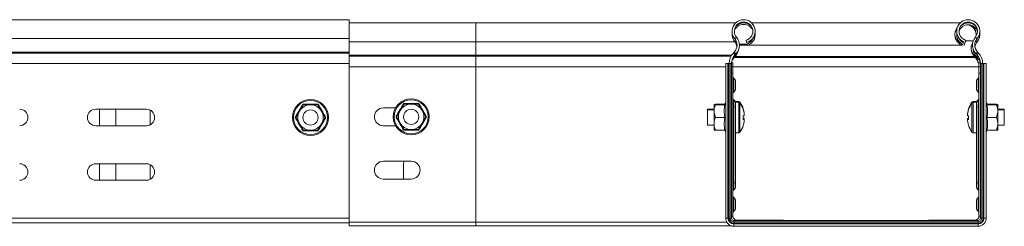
# Model space of a CAD drawing. Header units: millimetres. Extents: x 268 to 1703, y -1326 to 670.
# Tile 13 of 30: x 667 to 1055, y -655 to -573. Entities that reach past the tile are written whole.
import ezdxf

# ---------------------------------------------------------------- set-up
doc = ezdxf.new("R2010")
doc.units = ezdxf.units.MM
doc.linetypes.add('K5LT32768', pattern=[0])
doc.linetypes.add('K5LT32769', pattern=[0])

msp = doc.modelspace()

# ---------------------------------------------------------------- linework, layer by layer
at = {"color": 7, "linetype": 'K5LT32768', "lineweight": 15}
for p, q in [((796.89, -573.1), (528.89, -573.1)), ((796.89, -578.28), (796.89, -573.1)), ((846.89, -574.37), (796.89, -574.37)), ((949.41, -574.37), (846.89, -574.37)), ((952.56, -574.37), (950.97, -574.37)), ((954.15, -574.37), (952.56, -574.37)), ((1038.06, -574.37), (955.71, -574.37)), ((1040.45, -574.37), (1039.62, -574.37)), ((796.89, -581.82), (796.89, -578.28)), ((528.89, -580.56), (796.89, -580.56)), ((796.89, -581.82), (846.89, -581.82)), ((796.89, -583.74), (796.89, -581.82)), ((846.89, -581.82), (949.06, -581.82)), ((846.89, -587.13), (846.89, -581.82)), ((949.06, -580.56), (949.75, -579.98)), ((949.06, -581.82), (949.48, -581.47)), ((949.79, -581.88), (949.48, -581.47)), ((950.86, -582.67), (953.95, -582.67)), ((953.74, -582.05), (953.51, -581.18)), ((954.14, -583.18), (953.95, -582.67)), ((1038.86, -583.18), (1038.86, -582.81)), ((1039.63, -583.18), (1039.87, -582.53)), ((1040.03, -582.05), (1040.27, -581.18)), ((1044.71, -580.56), (1044.02, -579.98)), ((1044.67, -580.61), (1044.17, -581.37)), ((528.89, -585.87), (796.89, -585.87)), ((528.89, -586.23), (796.89, -586.23)), ((796.89, -585.87), (796.89, -583.74)), ((796.89, -586.23), (796.89, -585.87)), ((796.89, -590.36), (796.89, -586.23)), ((948.88, -585.87), (948.54, -586.23)), ((948.54, -586.23), (949.19, -586.85)), ((948.88, -585.87), (949.53, -586.49)), ((949.53, -586.49), (949.19, -586.85)), ((950.88, -583.18), (954.14, -583.18)), ((954.14, -583.18), (1038.86, -583.18)), ((1044.89, -585.87), (1044.24, -586.49)), ((1044.58, -586.85), (1044.24, -586.49)), ((1045.24, -586.23), (1044.58, -586.85)), ((1045.24, -586.23), (1044.89, -585.87)), ((528.89, -590.36), (796.89, -590.36)), ((796.89, -587.13), (846.89, -587.13)), ((796.89, -587.49), (846.89, -587.49)), ((796.89, -651.3), (796.89, -590.36)), ((846.89, -587.49), (846.89, -587.13)), ((846.89, -591.63), (846.89, -587.49)), ((946.39, -590.36), (945.49, -590.36)), ((945.49, -590.36), (945.49, -651.3)), ((946.39, -590.36), (946.39, -651.3)), ((946.68, -590.36), (946.39, -590.36)), ((946.68, -590.36), (946.68, -651.3)), ((947.2, -590.36), (946.68, -590.36)), ((947.2, -590.36), (947.2, -651.3)), ((947.79, -590.36), (947.2, -590.36)), ((947.79, -590.1), (948.34, -590.1)), ((947.79, -590.36), (947.79, -651.3)), ((948.34, -591.51), (948.34, -590.1)), ((948.93, -587.87), (949.28, -587.51)), ((1043.62, -587.61), (1043.62, -587.13)), ((1043.62, -587.13), (1043.96, -587.49)), ((1043.62, -587.61), (1043.96, -587.98)), ((1043.96, -587.98), (1043.96, -587.49)), ((1044.38, -587.61), (1044.73, -587.98)), ((1045.98, -590.1), (1045.44, -590.1)), ((1045.44, -590.1), (1045.44, -591.51)), ((1045.99, -651.3), (1045.99, -590.36)), ((1045.99, -590.36), (1046.57, -590.36)), ((1046.57, -651.3), (1046.57, -590.36)), ((1046.57, -590.36), (1047.09, -590.36)), ((1047.09, -651.3), (1047.09, -590.36)), ((1047.09, -590.36), (1047.39, -590.36)), ((1047.39, -651.3), (1047.39, -590.36)), ((1047.39, -590.36), (1048.29, -590.36)), ((1048.29, -651.3), (1048.29, -590.36)), ((796.89, -652.87), (796.89, -591.63)), ((796.89, -591.63), (846.89, -591.63)), ((846.89, -652.87), (846.89, -591.63)), ((947.79, -594.1), (948.34, -594.1)), ((948.34, -594.1), (948.34, -591.51)), ((948.34, -594.1), (948.34, -650.57)), ((1045.42, -591.63), (1045.44, -591.63)), ((1045.44, -591.51), (1045.44, -594.1)), ((1045.44, -650.57), (1045.44, -594.1)), ((1045.99, -594.1), (1045.44, -594.1)), ((948.67, -601.6), (948.67, -596.2)), ((949.34, -597.6), (949.34, -600.2)), ((1044.44, -600.2), (1044.44, -597.6)), ((1045.1, -596.2), (1045.1, -601.6)), ((818.35, -606.11), (818.5, -606.37)), ((824.42, -606.11), (824.27, -606.37)), ((945.49, -605.46), (945.25, -606.11)), ((945.49, -605.71), (945.25, -606.36)), ((950.66, -605.37), (949.18, -605.37)), ((950.66, -605.62), (949.27, -605.62)), ((949.34, -606.1), (949.34, -607.4)), ((1044.59, -605.37), (1043.11, -605.37)), ((1044.5, -605.62), (1043.11, -605.62)), ((1044.44, -607.4), (1044.44, -606.1)), ((1048.52, -606.11), (1048.29, -605.46)), ((1048.52, -606.36), (1048.29, -605.71)), ((696.89, -608.37), (716.89, -608.37)), ((698.39, -614.38), (698.39, -608.37)), ((704.89, -608.37), (704.89, -614.38)), ((718.39, -614.38), (718.39, -608.74)), ((775.86, -611.62), (777.31, -609.12)), ((777.31, -609.12), (778.75, -606.62)), ((778.6, -606.36), (778.75, -606.62)), ((778.75, -606.62), (781.64, -606.62)), ((781.64, -606.62), (784.52, -606.62)), ((784.67, -606.36), (784.52, -606.62)), ((784.52, -606.62), (785.97, -609.12)), ((785.97, -609.12), (787.41, -611.62)), ((810.39, -607.87), (815.21, -607.87)), ((815.61, -611.37), (817.06, -608.87)), ((817.06, -608.87), (818.5, -606.37)), ((818.5, -606.37), (821.39, -606.37)), ((821.39, -606.37), (824.27, -606.37)), ((824.27, -606.37), (825.72, -608.87)), ((825.72, -608.87), (827.16, -611.37)), ((940.89, -608.37), (938.34, -608.37)), ((938.34, -608.37), (938.34, -608.62)), ((940.89, -608.62), (938.34, -608.62)), ((938.34, -608.62), (938.34, -614.62)), ((940.89, -606.37), (940.89, -606.62)), ((940.89, -606.62), (941.49, -606.62)), ((940.89, -606.62), (940.89, -609.12)), ((940.89, -614.12), (940.89, -609.12)), ((941.49, -606.37), (941.43, -606.58)), ((945.17, -606.37), (941.49, -606.37)), ((945.17, -606.62), (941.49, -606.62)), ((945.25, -606.35), (945.17, -606.37)), ((948.34, -607.4), (948.67, -607.4)), ((948.67, -637.4), (948.67, -607.4)), ((948.67, -607.4), (949.34, -607.4)), ((949.34, -607.4), (949.34, -637.4)), ((952.82, -610.05), (952.82, -610.01)), ((1040.95, -610.01), (1040.95, -610.05)), ((1044.44, -607.4), (1045.1, -607.4)), ((1044.44, -637.4), (1044.44, -607.4)), ((1045.44, -607.4), (1045.1, -607.4)), ((1045.1, -607.4), (1045.1, -637.4)), ((1048.52, -606.35), (1048.6, -606.37)), ((1048.6, -606.37), (1052.29, -606.37)), ((1048.6, -606.62), (1052.29, -606.62)), ((1052.29, -606.62), (1052.89, -606.62)), ((1052.89, -606.62), (1052.89, -606.37)), ((1052.89, -609.12), (1052.89, -606.62)), ((1055.44, -608.37), (1052.89, -608.37)), ((1055.44, -608.62), (1052.89, -608.62)), ((1052.89, -614.12), (1052.89, -609.12)), ((1055.44, -608.62), (1055.44, -608.37)), ((1055.44, -611.69), (1055.44, -608.62)), ((775.57, -611.62), (775.86, -611.62)), ((777.31, -614.12), (775.86, -611.62)), ((785.97, -614.12), (787.41, -611.62)), ((787.41, -611.62), (787.7, -611.62)), ((815.32, -611.37), (815.61, -611.37)), ((817.06, -613.87), (815.61, -611.37)), ((818.5, -616.37), (817.06, -613.87)), ((824.27, -616.37), (825.72, -613.87)), ((825.72, -613.87), (827.16, -611.37)), ((827.16, -611.37), (827.45, -611.37)), ((945.17, -611.62), (941.49, -611.62)), ((945.17, -611.62), (945.49, -611.62)), ((952.42, -612.04), (952.82, -612.04)), ((952.42, -612.29), (952.82, -612.29)), ((952.82, -612.36), (952.44, -612.36)), ((952.82, -610.05), (952.82, -610.26)), ((952.82, -610.3), (952.82, -610.26)), ((952.82, -610.3), (952.82, -610.94)), ((952.82, -612.11), (952.82, -612.04)), ((952.82, -612.11), (952.82, -612.29)), ((952.82, -612.36), (952.82, -612.29)), ((952.82, -612.36), (952.82, -612.97)), ((1040.95, -610.26), (1040.95, -610.05)), ((1040.95, -610.26), (1040.95, -610.3)), ((1040.95, -610.94), (1040.95, -610.3)), ((1040.95, -612.04), (1040.95, -612.11)), ((1040.95, -612.04), (1041.35, -612.04)), ((1040.95, -612.29), (1040.95, -612.11)), ((1040.95, -612.29), (1040.95, -612.36)), ((1040.95, -612.29), (1041.35, -612.29)), ((1040.95, -612.97), (1040.95, -612.36)), ((1041.33, -612.36), (1040.95, -612.36)), ((1048.29, -611.62), (1048.6, -611.62)), ((1048.6, -611.62), (1052.29, -611.62)), ((1055.44, -614.62), (1055.44, -611.69)), ((716.89, -614.87), (696.89, -614.87)), ((698.42, -614.87), (698.39, -614.38)), ((704.89, -614.38), (704.85, -614.87)), ((718.39, -614.5), (718.39, -614.38)), ((778.75, -616.62), (777.31, -614.12)), ((778.75, -616.62), (778.6, -616.87)), ((781.64, -616.62), (778.75, -616.62)), ((784.52, -616.62), (781.64, -616.62)), ((784.52, -616.62), (785.97, -614.12)), ((784.52, -616.62), (784.67, -616.87)), ((815.21, -614.87), (810.39, -614.87)), ((818.5, -616.37), (818.35, -616.62)), ((821.39, -616.37), (818.5, -616.37)), ((824.27, -616.37), (821.39, -616.37)), ((824.27, -616.37), (824.42, -616.62)), ((938.34, -614.62), (940.89, -614.62)), ((940.89, -614.12), (940.89, -616.62)), ((941.49, -616.62), (940.89, -616.62)), ((945.17, -616.62), (941.49, -616.62)), ((945.25, -616.87), (945.49, -617.52)), ((949.34, -617.62), (950.66, -617.62)), ((1043.11, -617.62), (1044.44, -617.62)), ((1048.29, -617.52), (1048.52, -616.87)), ((1048.6, -616.62), (1052.29, -616.62)), ((1052.89, -616.62), (1052.29, -616.62)), ((1052.89, -616.62), (1052.89, -614.12)), ((1052.89, -614.62), (1055.44, -614.62)), ((810.39, -628.87), (821.39, -628.87)), ((818.39, -629.88), (818.55, -628.87)), ((696.89, -629.87), (716.89, -629.87)), ((698.39, -636.37), (698.39, -629.88)), ((704.89, -629.88), (704.89, -636.37)), ((718.39, -636), (718.39, -630.24)), ((818.39, -635.87), (818.39, -629.88)), ((716.89, -636.37), (696.89, -636.37)), ((821.39, -635.87), (810.39, -635.87)), ((948.34, -637.4), (948.67, -637.4)), ((949.34, -637.4), (948.67, -637.4)), ((949.34, -637.4), (949.34, -638.7)), ((1044.44, -638.7), (1044.44, -637.4)), ((1045.1, -637.4), (1044.44, -637.4)), ((1045.1, -637.4), (1045.44, -637.4)), ((948.67, -648.6), (948.67, -643.2)), ((949.34, -644.6), (949.34, -647.2)), ((1044.44, -647.2), (1044.44, -644.6)), ((1045.1, -643.2), (1045.1, -648.6)), ((528.89, -651.3), (796.89, -651.3)), ((946.39, -651.3), (945.49, -651.3)), ((946.68, -651.3), (946.39, -651.3)), ((947.2, -651.3), (946.68, -651.3)), ((947.79, -651.3), (947.2, -651.3)), ((948.69, -652.2), (948.69, -652.79)), ((948.69, -652.2), (1045.09, -652.2)), ((949.84, -652.07), (964.3, -652.07)), ((964.3, -652.2), (964.3, -652.07)), ((966.89, -652.07), (964.3, -652.07)), ((968.3, -652.07), (966.89, -652.07)), ((968.3, -652.2), (968.3, -652.07)), ((1025.47, -652.2), (1025.47, -652.07)), ((1026.88, -652.07), (1025.47, -652.07)), ((1029.47, -652.07), (1026.88, -652.07)), ((1029.47, -652.2), (1029.47, -652.07)), ((1029.47, -652.07), (1043.94, -652.07)), ((1045.09, -652.2), (1045.09, -652.79)), ((1045.99, -651.3), (1046.57, -651.3)), ((1046.57, -651.3), (1047.09, -651.3)), ((1047.09, -651.3), (1047.39, -651.3)), ((1047.39, -651.3), (1048.29, -651.3)), ((528.89, -653.1), (796.89, -653.1)), ((796.89, -652.87), (846.89, -652.87)), ((796.89, -654.37), (796.89, -652.87)), ((796.89, -654.37), (846.89, -654.37)), ((846.89, -654.37), (846.89, -652.87)), ((846.89, -654.37), (947.77, -654.37)), ((948.69, -652.79), (948.69, -653.31)), ((948.69, -652.79), (1045.09, -652.79)), ((948.69, -653.31), (948.69, -653.6)), ((948.69, -653.31), (1045.09, -653.31)), ((948.69, -653.6), (948.69, -654.5)), ((948.69, -653.6), (1045.09, -653.6)), ((948.69, -654.5), (1045.09, -654.5)), ((1045.09, -652.79), (1045.09, -653.31)), ((1045.09, -653.31), (1045.09, -653.6)), ((1045.09, -653.6), (1045.09, -654.5))]:
    msp.add_line(p, q, dxfattribs=at)
at = {"color": 8, "linetype": 'K5LT32769', "lineweight": 15, "true_color": 0x808080}
for p, q in [((846.89, -581.82), (846.89, -574.37)), ((1036.94, -581.37), (1037.38, -581.37)), ((1038.25, -581.37), (1038.6, -581.37)), ((1040.21, -581.37), (1043.21, -581.37)), ((1044.18, -581.38), (1044.71, -581.82)), ((846.89, -587.13), (947.83, -587.13)), ((846.89, -587.49), (947.61, -587.49)), ((948.62, -587.57), (948.93, -587.87)), ((948.84, -587.98), (1043.96, -587.98)), ((948.91, -587.16), (949.28, -587.51)), ((949.18, -587.61), (1043.62, -587.61)), ((1044.86, -587.16), (1044.38, -587.61)), ((1044.73, -587.98), (1045.15, -587.57)), ((846.89, -591.63), (945.49, -591.63)), ((947.79, -591.51), (948.34, -591.51)), ((948.34, -591.63), (1045.42, -591.63)), ((1045.99, -591.51), (1045.44, -591.51)), ((948.67, -607.4), (948.67, -604.7)), ((950.66, -605.37), (950.66, -605.62)), ((950.66, -605.62), (950.66, -617.62)), ((951.1, -605.59), (951.1, -605.84)), ((951.1, -605.84), (951.1, -617.39)), ((1042.67, -605.84), (1042.67, -605.59)), ((1042.67, -611.76), (1042.67, -605.84)), ((1043.11, -605.62), (1043.11, -605.37)), ((1043.11, -611.77), (1043.11, -605.62)), ((1045.1, -604.7), (1045.1, -607.4)), ((945.14, -606.62), (945.17, -606.37)), ((1048.6, -606.37), (1048.63, -606.62)), ((1042.67, -617.39), (1042.67, -611.76)), ((1043.11, -617.62), (1043.11, -611.77)), ((948.67, -640.1), (948.67, -637.4)), ((1045.1, -637.4), (1045.1, -640.1)), ((947.79, -650.57), (948.34, -650.57)), ((949.84, -652.2), (949.84, -652.07)), ((966.89, -652.2), (966.89, -652.07)), ((1026.88, -652.2), (1026.88, -652.07)), ((1043.94, -652.07), (1043.94, -652.2)), ((1045.44, -650.57), (1045.99, -650.57)), ((846.89, -652.87), (945.89, -652.87))]:
    msp.add_line(p, q, dxfattribs=at)
at = {"color": 7, "linetype": 'K5LT32768', "const_width": 0.15}
for points in [[(949.48, -581.47), (948.87, -580.46), (948.75, -580.14)], [(952.42, -608.29), (952.43, -608.28), (952.44, -608.28), (952.44, -608.27), (952.44, -608.26), (952.44, -608.26)], [(952.42, -608.54), (952.43, -608.53), (952.44, -608.53), (952.44, -608.52), (952.44, -608.51), (952.44, -608.51)], [(952.42, -614.69), (952.43, -614.7), (952.44, -614.71), (952.44, -614.71), (952.44, -614.72), (952.44, -614.72), (952.44, -614.73), (952.43, -614.73), (952.42, -614.73)], [(1041.35, -614.73), (1041.34, -614.73), (1041.34, -614.73), (1041.33, -614.72), (1041.33, -614.72), (1041.33, -614.71), (1041.34, -614.71), (1041.34, -614.7), (1041.35, -614.69)]]:
    msp.add_lwpolyline(points, dxfattribs=at)
at = {"color": 7, "linetype": 'K5LT32768', "lineweight": 15}
for centre, radius in [((781.64, -611.62), 7.1), ((781.64, -611.62), 6.73), ((821.39, -611.37), 7.1), ((821.39, -611.37), 6.73), ((781.64, -611.62), 3), ((821.39, -611.37), 3)]:
    msp.add_circle(centre, radius, dxfattribs=at)
for centre, radius, start, end in [((952.56, -577.65), 4.55, 285, 219.6825), ((952.56, -577.65), 3.65, 285, 219.6825), ((952.56, -578.92), 4, 25.0021, 154.9979), ((952.56, -578.92), 4.55, 51.2497, 128.7503), ((1041.21, -577.65), 4.55, 320.3175, 255), ((1041.21, -577.65), 3.65, 320.3175, 255), ((1041.21, -578.92), 4.55, 51.2497, 128.7503), ((1040.45, -578.92), 4.55, 90, 103.531), ((952.56, -578.92), 4.55, 172.0057, 219.6825), ((952.56, -578.92), 4.55, 290.35, 7.9943), ((1040.45, -578.92), 4.55, 139.4822, 249.65), ((1041.21, -578.92), 4.55, 172.0057, 249.65), ((1041.21, -578.92), 3.85, 18.5593, 161.4407), ((1040.45, -578.92), 3.85, 347.7283, 84.2954), ((1041.21, -578.92), 4.55, 320.3175, 7.9943), ((945.98, -583.11), 4, 316.4642, 39.6825), ((945.98, -584.38), 4, 9.1023, 39.6825), ((945.98, -583.11), 4.9, 316.4642, 39.6825), ((952.56, -578.92), 4, 290.35, 342.1657), ((1041.21, -578.92), 3.85, 206.042, 249.65), ((1047.03, -584.38), 4.7, 147.7335, 223.5358), ((1047.79, -583.11), 4.9, 140.3175, 223.5358), ((1047.79, -583.11), 4, 140.3175, 223.5358), ((1047.79, -584.38), 4, 140.3175, 170.8977), ((952.89, -590.36), 6, 136.4642, 180), ((945.98, -584.38), 4.55, 316.4642, 351.4822), ((1047.79, -584.38), 4.7, 181.5333, 223.5358), ((1040.89, -590.36), 6, 0, 43.5358), ((952.89, -590.36), 5.1, 136.4642, 180), ((952.89, -591.63), 5.45, 136.4642, 157.4319), ((1040.12, -591.63), 5.3, 0, 43.5358), ((1040.89, -590.36), 5.1, 0, 43.5358), ((1040.89, -591.63), 5.3, 16.7617, 43.5358), ((949.24, -595.5), 0.9, 180, 230.9772), ((947.54, -597.6), 1.8, 0, 50.9772), ((1046.24, -597.6), 1.8, 129.0228, 180), ((1044.54, -595.5), 0.9, 309.0228, 0), ((949.24, -602.3), 0.9, 129.0228, 180), ((947.54, -600.2), 1.8, 309.0228, 0), ((1046.24, -600.2), 1.8, 180, 230.9772), ((1044.54, -602.3), 0.9, 0, 50.9772), ((944.9, -606.01), 0.36, 270, 341.5976), ((949.24, -604), 0.9, 180, 230.9772), ((947.54, -606.1), 1.8, 0, 50.9772), ((950.66, -605.91), 0.54, 35.2515, 90), ((950.66, -606.16), 0.54, 35.2515, 90), ((942.94, -611.37), 10, 18.087, 35.2515), ((942.94, -611.62), 10, 18.087, 35.2515), ((1050.84, -611.37), 10, 144.7485, 161.913), ((1050.84, -611.62), 10, 144.7485, 161.913), ((1043.11, -605.91), 0.54, 90, 144.7485), ((1043.11, -606.16), 0.54, 90, 144.7485), ((1046.24, -606.1), 1.8, 129.0228, 180), ((1044.54, -604), 0.9, 309.0228, 0), ((1048.87, -606.01), 0.36, 197.9785, 270), ((666.89, -611.62), 3.25, 270, 90), ((696.89, -611.62), 3.25, 90, 270), ((716.89, -611.62), 3.25, 270, 90), ((781.64, -611.62), 5, 150, 210), ((781.64, -611.62), 5, 90, 150), ((781.64, -611.62), 5, 30, 90), ((781.64, -611.62), 5, 330, 30), ((810.39, -611.37), 3.5, 90, 270), ((821.39, -611.37), 5, 150, 210), ((821.39, -611.37), 5, 90, 150), ((821.39, -611.37), 5, 30, 90), ((821.39, -611.37), 5, 330, 30), ((944.9, -606.26), 0.36, 270, 341.5976), ((942.94, -611.35), 9.97, 7.7088, 18.0662), ((942.94, -611.38), 9.97, 7.7088, 18.0662), ((942.94, -611.6), 9.97, 7.7088, 18.0662), ((942.94, -611.63), 9.97, 7.7089, 18.0661), ((1050.83, -611.35), 9.97, 161.9337, 172.2913), ((1050.83, -611.38), 9.97, 161.9337, 172.2913), ((1050.83, -611.6), 9.97, 161.9337, 172.2913), ((1050.83, -611.63), 9.97, 161.9338, 172.2912), ((1041.38, -608.25), 0.0471, 191.9824, 240.0789), ((1041.38, -608.5), 0.0471, 191.9982, 240.0762), ((1048.87, -606.26), 0.36, 197.9785, 270), ((821.39, -611.37), 5, 210, 270), ((821.39, -611.37), 5, 270, 330), ((941.41, -611.54), 11.03, 359.5944, 3.6876), ((952.15, -606.66), 4.33, 273.5911, 278.9305), ((941.4, -611.69), 11.04, 356.315, 3.685), ((952.15, -616.33), 4.34, 81.071, 86.4074), ((952.15, -607.83), 4.34, 273.5926, 278.929), ((952.15, -616.58), 4.34, 81.0735, 86.407), ((952.15, -608.07), 4.34, 273.593, 278.9265), ((942.94, -611.63), 9.97, 341.934, 352.2911), ((941.39, -611.44), 11.05, 359.3521, 2.3908), ((941.4, -611.29), 11.04, 359.5952, 1.5865), ((1041.62, -606.66), 4.33, 261.0695, 266.4089), ((1041.62, -616.33), 4.34, 93.5925, 98.9291), ((1041.62, -607.83), 4.34, 261.0709, 266.4075), ((1041.62, -616.58), 4.34, 93.5929, 98.9266), ((1041.62, -608.07), 4.34, 261.0734, 266.4071), ((1050.83, -611.63), 9.97, 187.7088, 198.0661), ((1052.36, -611.54), 11.03, 176.3126, 179.755), ((1052.37, -611.69), 11.04, 176.3144, 183.6856), ((1052.38, -611.44), 11.05, 177.6095, 180.6483), ((1052.29, -611.29), 10.96, 178.4054, 180.4107), ((781.64, -611.62), 5, 210, 270), ((781.64, -611.62), 5, 270, 330), ((944.9, -616.98), 0.36, 17.9785, 90), ((950.66, -617.08), 0.54, 270, 324.7485), ((942.94, -611.62), 10, 324.7485, 341.913), ((1050.84, -611.62), 10, 198.087, 215.2515), ((1043.11, -617.08), 0.54, 215.2515, 270), ((1048.87, -616.98), 0.36, 90, 161.5976), ((810.39, -632.37), 3.5, 90, 270), ((821.39, -632.37), 3.5, 270, 90), ((666.89, -633.12), 3.25, 270, 90), ((696.89, -633.12), 3.25, 90, 270), ((716.89, -633.12), 3.25, 270, 90), ((949.24, -640.8), 0.9, 129.0228, 180), ((947.54, -638.7), 1.8, 309.0228, 0), ((1046.24, -638.7), 1.8, 180, 230.9772), ((1044.54, -640.8), 0.9, 0, 50.9772), ((949.24, -642.5), 0.9, 180, 230.9772), ((947.54, -644.6), 1.8, 0, 50.9772), ((1046.24, -644.6), 1.8, 129.0228, 180), ((1044.54, -642.5), 0.9, 309.0228, 0), ((949.24, -649.3), 0.9, 129.0228, 180), ((947.54, -647.2), 1.8, 309.0228, 0), ((1046.24, -647.2), 1.8, 180, 230.9772), ((1044.54, -649.3), 0.9, 0, 50.9772), ((948.69, -651.3), 3.2, 180, 270), ((948.69, -651.3), 2.3, 180, 270), ((948.69, -651.3), 2.01, 180, 270), ((948.69, -651.3), 1.49, 180, 270), ((948.69, -651.3), 0.9, 180, 270), ((949.84, -650.57), 1.5, 180, 270), ((1043.94, -650.57), 1.5, 270, 0), ((1045.09, -651.3), 2.3, 270, 0), ((1045.09, -651.3), 3.2, 270, 0), ((1045.09, -651.3), 2.01, 270, 0), ((1045.09, -651.3), 1.49, 270, 0), ((1045.09, -651.3), 0.9, 270, 0)]:
    msp.add_arc(centre, radius, start, end, dxfattribs=at)
for centre, major_axis, ratio, start_param, end_param in [((1040.45, -578.92), (0, 4.55), 0.846154, 6.191943, 6.283185), ((1040.45, -578.92), (4.55, 0), 0.846154, 2.509701, 4.158159), ((1040.45, -578.92), (0, 4.55), 0.846154, 4.542093, 5.560921), ((1047.03, -584.38), (4.7, 0), 0.851064, 2.622912, 3.901436), ((1040.12, -591.63), (0, 6), 0.883333, 4.712389, 5.472232)]:
    msp.add_ellipse(centre, major_axis=major_axis, ratio=ratio, start_param=start_param, end_param=end_param, dxfattribs=at)
for points, knots in [([(815.32, -611.37), (815.44, -611.16), (816.04, -610.14), (817.07, -608.37), (817.95, -606.83), (818.35, -606.11)], [0, 0, 0, 0, 0.118084, 0.592259, 1, 1, 1, 1]), ([(818.35, -606.11), (818.59, -606.11), (819.77, -606.13), (821.82, -606.13), (823.6, -606.12), (824.42, -606.11)], [0, 0, 0, 0, 0.118083, 0.592259, 1, 1, 1, 1]), ([(824.42, -606.11), (824.53, -606.32), (825.12, -607.35), (826.13, -609.13), (827.04, -610.66), (827.45, -611.37)], [0, 0, 0, 0, 0.118083, 0.592258, 1, 1, 1, 1]), ([(775.57, -611.62), (775.69, -611.41), (776.29, -610.39), (777.32, -608.62), (778.2, -607.08), (778.6, -606.36)], [0, 0, 0, 0, 0.118083, 0.592258, 1, 1, 1, 1]), ([(778.6, -606.36), (778.84, -606.36), (780.02, -606.38), (782.07, -606.38), (783.85, -606.37), (784.67, -606.36)], [0, 0, 0, 0, 0.118082, 0.592259, 1, 1, 1, 1]), ([(784.67, -606.36), (784.78, -606.57), (785.37, -607.6), (786.38, -609.38), (787.29, -610.91), (787.7, -611.62)], [0, 0, 0, 0, 0.118083, 0.592259, 1, 1, 1, 1]), ([(941.49, -606.62), (941.21, -607.35), (940.9, -608.17), (940.89, -609.03), (940.89, -609.12)], [0, 0, 0, 0, 0.896038, 1, 1, 1, 1]), ([(940.89, -609.12), (940.97, -609.8), (941.07, -610.66), (941.42, -611.46), (941.49, -611.62)], [0, 0, 0, 0, 0.801465, 1, 1, 1, 1]), ([(945.17, -611.62), (945.04, -610.8), (944.77, -609.13), (945.04, -607.46), (945.17, -606.62)], [0, 0, 0, 0, 0.492149, 1, 1, 1, 1]), ([(945.49, -606.46), (945.48, -606.46), (945.46, -606.5), (945.4, -606.55), (945.29, -606.61), (945.21, -606.61), (945.17, -606.62)], [0, 0, 0, 0, 0.019466, 0.36895, 0.683824, 1, 1, 1, 1]), ([(1048.29, -606.46), (1048.29, -606.46), (1048.31, -606.5), (1048.37, -606.55), (1048.48, -606.61), (1048.56, -606.61), (1048.6, -606.62)], [0, 0, 0, 0, 0.019466, 0.368938, 0.683832, 1, 1, 1, 1]), ([(1048.6, -606.62), (1048.73, -607.44), (1049, -609.1), (1048.74, -610.77), (1048.6, -611.62)], [0, 0, 0, 0, 0.492149, 1, 1, 1, 1]), ([(1052.89, -609.12), (1052.8, -608.43), (1052.7, -607.57), (1052.35, -606.77), (1052.29, -606.62)], [0, 0, 0, 0, 0.801461, 1, 1, 1, 1]), ([(1052.29, -611.62), (1052.56, -610.88), (1052.87, -610.06), (1052.88, -609.2), (1052.89, -609.12)], [0, 0, 0, 0, 0.896037, 1, 1, 1, 1]), ([(778.6, -616.87), (778.49, -616.66), (777.9, -615.63), (776.89, -613.85), (775.99, -612.32), (775.57, -611.62)], [0, 0, 0, 0, 0.118084, 0.592258, 1, 1, 1, 1]), ([(787.7, -611.62), (787.58, -611.82), (786.98, -612.84), (785.95, -614.61), (785.07, -616.16), (784.67, -616.87)], [0, 0, 0, 0, 0.118084, 0.592258, 1, 1, 1, 1]), ([(818.35, -616.62), (818.24, -616.41), (817.65, -615.38), (816.64, -613.6), (815.74, -612.07), (815.32, -611.37)], [0, 0, 0, 0, 0.118083, 0.592259, 1, 1, 1, 1]), ([(827.45, -611.37), (827.33, -611.57), (826.73, -612.59), (825.7, -614.36), (824.82, -615.91), (824.42, -616.62)], [0, 0, 0, 0, 0.118084, 0.592258, 1, 1, 1, 1]), ([(940.89, -614.12), (940.89, -613.99), (940.91, -613.17), (941.17, -612.32), (941.47, -611.64), (941.49, -611.62)], [0, 0, 0, 0, 0.148483, 0.965569, 1, 1, 1, 1]), ([(945.17, -616.62), (945.04, -615.8), (944.77, -614.13), (945.04, -612.46), (945.17, -611.62)], [0, 0, 0, 0, 0.49215, 1, 1, 1, 1]), ([(1048.6, -611.62), (1048.73, -612.44), (1049, -614.1), (1048.74, -615.77), (1048.6, -616.62)], [0, 0, 0, 0, 0.49215, 1, 1, 1, 1]), ([(1052.89, -614.12), (1052.88, -613.99), (1052.86, -613.17), (1052.6, -612.32), (1052.3, -611.64), (1052.29, -611.62)], [0, 0, 0, 0, 0.148483, 0.965568, 1, 1, 1, 1]), ([(784.67, -616.87), (784.43, -616.87), (783.25, -616.86), (781.2, -616.85), (779.42, -616.86), (778.6, -616.87)], [0, 0, 0, 0, 0.118085, 0.592259, 1, 1, 1, 1]), ([(824.42, -616.62), (824.18, -616.62), (823, -616.61), (820.95, -616.6), (819.17, -616.61), (818.35, -616.62)], [0, 0, 0, 0, 0.118083, 0.592258, 1, 1, 1, 1]), ([(941.49, -616.62), (941.39, -616.41), (941.05, -615.6), (940.95, -614.75), (940.89, -614.12)], [0, 0, 0, 0, 0.263252, 1, 1, 1, 1]), ([(945.17, -616.62), (945.21, -616.62), (945.29, -616.63), (945.4, -616.68), (945.46, -616.73), (945.48, -616.77), (945.49, -616.77)], [0, 0, 0, 0, 0.316176, 0.631062, 0.980549, 1, 1, 1, 1]), ([(1048.29, -616.77), (1048.29, -616.77), (1048.31, -616.73), (1048.37, -616.68), (1048.48, -616.63), (1048.56, -616.62), (1048.6, -616.62)], [0, 0, 0, 0, 0.019451, 0.368927, 0.683832, 1, 1, 1, 1]), ([(1052.29, -616.62), (1052.38, -616.41), (1052.72, -615.6), (1052.82, -614.75), (1052.89, -614.12)], [0, 0, 0, 0, 0.263252, 1, 1, 1, 1])]:
    msp.add_open_spline(points, degree=3, knots=knots, dxfattribs=at)
at = {"color": 8, "linetype": 'K5LT32769', "lineweight": 15, "true_color": 0x808080}
for points, knots in [([(945.29, -606.13), (945.27, -606.13), (945.2, -606.13), (945.39, -606.12), (945.54, -606.11)], [0, 0, 0, 0, 0.184454, 1, 1, 1, 1]), ([(1048.23, -606.11), (1048.27, -606.11), (1048.45, -606.12), (1048.47, -606.13), (1048.48, -606.13)], [0, 0, 0, 0, 0.236156, 1, 1, 1, 1]), ([(1048.23, -606.36), (1048.27, -606.36), (1048.45, -606.37), (1048.47, -606.38), (1048.48, -606.38)], [0, 0, 0, 0, 0.236146, 1, 1, 1, 1]), ([(945.54, -616.87), (945.5, -616.87), (945.32, -616.86), (945.3, -616.86), (945.29, -616.86)], [0, 0, 0, 0, 0.236146, 1, 1, 1, 1])]:
    msp.add_open_spline(points, degree=3, knots=knots, dxfattribs=at)

doc.saveas('drawing.dxf')
